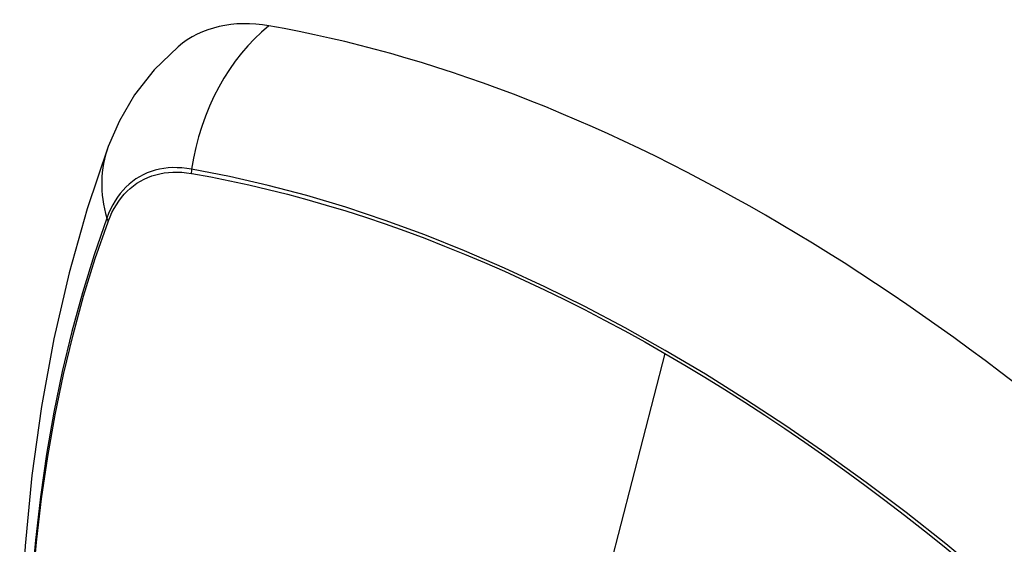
# Model space of a CAD drawing. Header units: inches. Extents: x 326.8 to 385.5, y 123.9 to 183.2.
# Tile 45 of 68: x 329.269 to 329.87, y 174.994 to 175.314. Entities that reach past the tile are written whole.
import ezdxf

# ---------------------------------------------------------------- set-up
doc = ezdxf.new("R2010")
doc.units = ezdxf.units.IN
doc.header["$MEASUREMENT"] = 0
doc.layers.add('Visible Edges(ANSI)', color=7, linetype='Continuous', lineweight=25)
doc.layers.add('Visible Tangent Edges(ANSI)', color=7, linetype='Continuous', lineweight=25)

msp = doc.modelspace()

# ---------------------------------------------------------------- linework, layer by layer
at = {"layer": 'Visible Edges(ANSI)', "flags": 128}
for points in [[(329.36594, 175.29765), (329.35132, 175.28357), (329.33938, 175.26828), (329.33012, 175.25249), (329.3233, 175.23676)], [(329.3233, 175.23676), (329.31046, 175.1987), (329.2994, 175.15952), (329.2901, 175.11928), (329.28254, 175.07806), (329.2767, 175.03593), (329.27255, 174.99293), (329.27008, 174.94913), (329.26926, 174.90461), (329.27007, 174.85941), (329.2725, 174.8136), (329.27652, 174.76725), (329.28212, 174.72041), (329.28926, 174.67316), (329.29795, 174.62556), (329.30814, 174.57769), (329.31981, 174.5296)]]:
    msp.add_lwpolyline(points, dxfattribs=at)
at = {"layer": 'Visible Edges(ANSI)'}
for centre, major_axis, start_param, end_param in [((329.46282, 175.15001), (-0.08858, 0.15343), 5.834048, 6.381985), ((329.72462, 174.13403), (-0.64961, 1.12515), 5.161526, 5.834048)]:
    msp.add_ellipse(centre, major_axis=major_axis, ratio=0.57735, start_param=start_param, end_param=end_param, dxfattribs=at)
at = {"layer": 'Visible Tangent Edges(ANSI)'}
for p, q in [((329.37407, 175.22035), (329.3744, 175.22029)), ((329.32322, 175.19074), (329.32333, 175.19106)), ((329.66316, 175.11045), (329.61527, 174.92477))]:
    msp.add_line(p, q, dxfattribs=at)
at = {"layer": 'Visible Tangent Edges(ANSI)', "flags": 128}
for points in [[(329.37422, 175.22291), (329.37126, 175.22338), (329.36834, 175.22369), (329.36548, 175.22384), (329.36266, 175.22385), (329.35989, 175.22369), (329.35719, 175.22338), (329.35455, 175.22292), (329.35197, 175.2223), (329.34946, 175.22154), (329.34703, 175.22062), (329.34468, 175.21955), (329.3424, 175.21834), (329.34021, 175.21698), (329.33811, 175.21547), (329.33609, 175.21382), (329.33417, 175.21203), (329.33235, 175.2101), (329.33062, 175.20804), (329.32899, 175.20584), (329.32747, 175.20352), (329.32605, 175.20107), (329.32473, 175.19851), (329.32353, 175.19582), (329.32243, 175.19302)], [(329.88286, 174.95376), (329.8589, 174.97426), (329.83476, 174.99409), (329.81048, 175.01322), (329.78609, 175.03163), (329.76161, 175.0493), (329.73708, 175.06622), (329.71252, 175.08235), (329.68798, 175.09769), (329.66345, 175.11224), (329.63892, 175.126), (329.61439, 175.13898), (329.58987, 175.15116), (329.56538, 175.16253), (329.54097, 175.17308), (329.51665, 175.18279), (329.49245, 175.19165), (329.46841, 175.19965), (329.44454, 175.20677), (329.42089, 175.21303), (329.39745, 175.21841), (329.37422, 175.22291)], [(329.32333, 175.19106), (329.32443, 175.19377), (329.32562, 175.19637), (329.32692, 175.19886), (329.32833, 175.20123), (329.32983, 175.20348), (329.33143, 175.2056), (329.33313, 175.2076), (329.33492, 175.20948), (329.3368, 175.21122), (329.33877, 175.21282), (329.34083, 175.21429), (329.34298, 175.21562), (329.3452, 175.21681), (329.3475, 175.21786), (329.34988, 175.21877), (329.35232, 175.21953), (329.35484, 175.22014), (329.35742, 175.22061), (329.36006, 175.22094), (329.36276, 175.22111), (329.36552, 175.22114), (329.36832, 175.22102), (329.37117, 175.22076), (329.37407, 175.22035)], [(329.3744, 175.22029), (329.38597, 175.21819), (329.39758, 175.21588), (329.40925, 175.21335), (329.42098, 175.2106), (329.43275, 175.20763), (329.44459, 175.20444), (329.45648, 175.20103), (329.46841, 175.1974), (329.48039, 175.19355), (329.49242, 175.18949), (329.50448, 175.18521), (329.51658, 175.18071), (329.52871, 175.176), (329.54087, 175.17108), (329.55305, 175.16594), (329.56525, 175.16059), (329.57747, 175.15503), (329.5897, 175.14927), (329.60194, 175.1433), (329.61419, 175.13713), (329.62644, 175.13076), (329.63868, 175.12418), (329.65092, 175.11742), (329.66316, 175.11045)], [(329.32243, 175.19302), (329.31467, 175.17057), (329.30755, 175.14747), (329.30108, 175.12373), (329.29527, 175.09938), (329.29013, 175.07444), (329.28568, 175.04895), (329.28191, 175.02293), (329.27882, 174.99642), (329.27643, 174.96945), (329.27472, 174.94206), (329.27371, 174.91428), (329.27338, 174.88611), (329.27374, 174.85756), (329.27478, 174.82862), (329.27651, 174.79933), (329.27893, 174.76972), (329.28202, 174.73981), (329.28579, 174.70965), (329.29023, 174.67924), (329.29534, 174.64859), (329.30113, 174.61773), (329.30757, 174.5867)], [(329.30833, 174.58632), (329.30187, 174.61729), (329.29607, 174.64808), (329.29093, 174.67867), (329.28647, 174.70903), (329.28269, 174.73914), (329.27958, 174.76899), (329.27716, 174.79855), (329.27542, 174.82778), (329.27437, 174.85665), (329.27401, 174.88513), (329.27434, 174.91323), (329.27536, 174.94093), (329.27707, 174.96823), (329.27948, 174.99511), (329.28258, 175.02152), (329.28636, 175.04743), (329.29084, 175.07281), (329.29599, 175.09762), (329.30181, 175.12185), (329.3083, 175.14546), (329.31544, 175.16843), (329.32322, 175.19074)], [(329.66316, 175.11045), (329.67539, 175.10329), (329.68761, 175.09594), (329.69984, 175.08838), (329.71207, 175.08062), (329.72431, 175.07266), (329.73654, 175.0645), (329.74876, 175.05615), (329.76097, 175.04761), (329.77317, 175.03887), (329.78534, 175.02994), (329.7975, 175.02083), (329.80963, 175.01154), (329.82173, 175.00207), (329.8338, 174.99242), (329.84583, 174.98259), (329.85782, 174.9726), (329.86976, 174.96243), (329.88166, 174.95211)]]:
    msp.add_lwpolyline(points, dxfattribs=at)
at = {"layer": 'Visible Tangent Edges(ANSI)'}
for centre, major_axis, ratio, start_param, end_param in [((329.46032, 175.21117), (-0.02022, -0.11637), 0.735518, 3.83087, 4.73923), ((329.43419, 175.19608), (-0.11089, 0.04067), 0.735518, 0, 0.496286), ((329.38139, 175.22194), (-0.00176, -0.00968), 0.735414, 4.744852, 5.008559), ((329.33175, 175.19327), (0.00925, -0.00336), 0.732421, 3.635219, 3.898926)]:
    msp.add_ellipse(centre, major_axis=major_axis, ratio=ratio, start_param=start_param, end_param=end_param, dxfattribs=at)

doc.saveas('drawing.dxf')
